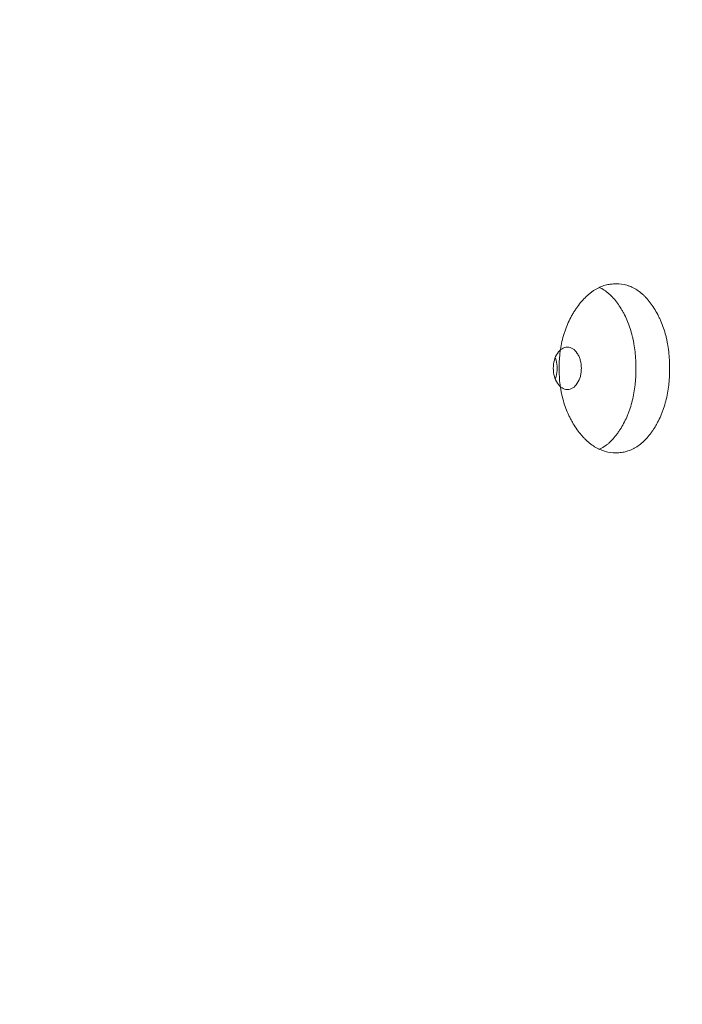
# Model space of a CAD drawing. Header units: millimetres. Extents: x 4 to 1188, y 1 to 840.
# Tile 135 of 210: x 727.07 to 731.55, y 395.02 to 401.68. Entities that reach past the tile are written whole.
import ezdxf

# ---------------------------------------------------------------- set-up
doc = ezdxf.new("R2010")
doc.units = ezdxf.units.MM
doc.layers.add('1', color=7, linetype='Continuous')
doc.styles.add('Arial Unicode MS', font='Arial Unicode MS')
doc.dimstyles.get("Standard").update_dxf_attribs({"dimtxt": 0.18, "dimasz": 0.18, "dimexe": 0.18, "dimexo": 0.0625, "dimgap": 0.09, "dimtad": 0, "dimtih": 1, "dimtoh": 1, "dimdec": 4, "dimzin": 0, "dimdsep": 46, "dimtxsty": 'Standard', "dimcen": 0.09, "dimadec": 0, "dimazin": 0, "dimtfac": 1, "dimtdec": 4, "dimtofl": 0, "dimtmove": 0, "dimatfit": 3, "dimfxl": 0, "dimtolj": 1, "dimtzin": 0, "dimarcsym": 0})

# ---------------------------------------------------------------- blocks, each defined once
blk = doc.blocks.new('_U19')
at = {"layer": '1', "color": 18, "lineweight": 35}
for p, q in [((725.9294, 427.7529), (752.7812, 427.7529)), ((750.7812, 427.7529), (750.7812, 286.2743)), ((723.3524, 286.2743), (752.7812, 286.2743))]:
    blk.add_line(p, q, dxfattribs=at)
at = {"layer": '1', "color": 18, "lineweight": 70}
for points in [[(750.7812, 427.7529), (751.5571, 424.2529), (750.0053, 424.2529)], [(750.7812, 286.2743), (750.0053, 289.7743), (751.5571, 289.7743)]]:
    blk.add_solid(points, dxfattribs=at)
at = {"layer": '1', "color": 18, "linetype": 'Continuous', "lineweight": 13, "insert": (750.0264, 351.6615), "char_height": 5, "attachment_point": 7, "rotation": 90, "line_spacing_factor": 1.047437, "style": 'Arial Unicode MS'}
blk.add_mtext('\\fArial Unicode MS|b0|i0;\\W1.0000;990', dxfattribs=at)

msp = doc.modelspace()

# ---------------------------------------------------------------- linework, layer by layer
at = {"layer": '1', "color": 154, "linetype": 'Continuous', "lineweight": 13}
for points, knots in [([(731.4624, 399.3242), (731.4624, 399.3219), (731.4624, 399.3195), (731.4623, 399.3147), (731.4623, 399.3076), (731.4619, 399.2909), (731.461, 399.2671), (731.4596, 399.2482), (731.4584, 399.234), (731.458, 399.2293), (731.4571, 399.2199), (731.4565, 399.2153), (731.4517, 399.1734), (731.4451, 399.1375), (731.4317, 399.0857), (731.4266, 399.0687), (731.4195, 399.048), (731.4181, 399.0438), (731.4151, 399.0356), (731.4105, 399.0235), (731.4057, 399.0116), (731.3957, 398.9885), (731.3886, 398.9736), (731.3773, 398.9522), (731.3734, 398.9452), (731.3655, 398.9315), (731.3614, 398.9247), (731.353, 398.9115), (731.3488, 398.905), (731.3422, 398.8955), (731.34, 398.8924), (731.3355, 398.8862), (731.3332, 398.8832), (731.3219, 398.8682), (731.3125, 398.857), (731.2833, 398.8258), (731.2625, 398.8081), (731.2375, 398.7921), (731.2347, 398.7903), (731.229, 398.787), (731.2206, 398.7823), (731.2121, 398.778), (731.1949, 398.7703), (731.1832, 398.766), (731.1597, 398.7594), (731.1478, 398.7569), (731.1298, 398.7545), (731.1237, 398.7539), (731.1146, 398.7533), (731.1115, 398.7531), (731.1054, 398.753), (731.1023, 398.7529), (731.0748, 398.7529), (731.0505, 398.7561), (731.0142, 398.7663), (731.0022, 398.7706), (730.9782, 398.7813), (730.9664, 398.7875), (730.932, 398.8088), (730.9047, 398.8308), (730.879, 398.8581), (730.8688, 398.8695), (730.8638, 398.8753), (730.849, 398.8934), (730.8396, 398.906), (730.8215, 398.9324), (730.8128, 398.9462), (730.8004, 398.9677), (730.7943, 398.9787), (730.7885, 398.9901), (730.7847, 398.9977), (730.7828, 399.0016), (730.7662, 399.0367), (730.7538, 399.0695), (730.7389, 399.1213), (730.7334, 399.1435), (730.729, 399.1663), (730.7273, 399.1754), (730.7265, 399.1801), (730.7242, 399.194), (730.7228, 399.2032), (730.7168, 399.2498), (730.7142, 399.2968), (730.7149, 399.3441), (730.7156, 399.3631), (730.716, 399.3726), (730.7178, 399.401), (730.7196, 399.4197), (730.7269, 399.4751), (730.7343, 399.5111), (730.7458, 399.5505), (730.7471, 399.5549), (730.7498, 399.5635), (730.7539, 399.5764), (730.7584, 399.5889), (730.7678, 399.6136), (730.7746, 399.6295), (730.7892, 399.6602), (730.797, 399.675), (730.8094, 399.6965), (730.8137, 399.7035), (730.8202, 399.7139), (730.8224, 399.7173), (730.8269, 399.7241), (730.8292, 399.7274), (730.8497, 399.7572), (730.8692, 399.7811), (730.9005, 399.8125), (730.9112, 399.8222), (730.9252, 399.8333), (730.928, 399.8355), (730.9336, 399.8397), (730.9365, 399.8417), (730.9449, 399.8477), (730.9507, 399.8514), (730.9794, 399.8689), (731.003, 399.8792), (731.0331, 399.8876), (731.0422, 399.8898), (731.0514, 399.8915), (731.0575, 399.8925), (731.0606, 399.893), (731.0759, 399.895), (731.0881, 399.8958), (731.1245, 399.8958), (731.1486, 399.8927), (731.1754, 399.8849), (731.1784, 399.884), (731.1843, 399.8821), (731.1931, 399.879), (731.2133, 399.8706), (731.2412, 399.8553), (731.2679, 399.8354), (731.2858, 399.8192), (731.2934, 399.8117), (731.2984, 399.8066), (731.3009, 399.804), (731.323, 399.7802), (731.341, 399.7562), (731.366, 399.7167), (731.374, 399.7029), (731.3835, 399.6848), (731.3853, 399.6812), (731.389, 399.6738), (731.3944, 399.6627), (731.3996, 399.6513), (731.4161, 399.6128), (731.4273, 399.58), (731.4385, 399.5365), (731.4406, 399.5276), (731.4445, 399.5097), (731.4463, 399.5006), (731.4513, 399.4735), (731.454, 399.4552), (731.4603, 399.3998), (731.4623, 399.3623), (731.4624, 399.3242)], [0, 0, 0, 0, 0.001953, 0.001953, 0.003906, 0.007813, 0.015625, 0.023438, 0.023438, 0.027344, 0.027344, 0.03125, 0.03125, 0.0625, 0.0625, 0.078125, 0.078125, 0.082031, 0.082031, 0.085938, 0.09375, 0.09375, 0.109375, 0.109375, 0.117188, 0.117188, 0.125, 0.125, 0.132813, 0.132813, 0.136719, 0.136719, 0.140625, 0.140625, 0.15625, 0.15625, 0.1875, 0.1875, 0.191406, 0.191406, 0.195313, 0.203125, 0.203125, 0.21875, 0.21875, 0.234375, 0.234375, 0.242188, 0.242188, 0.246094, 0.246094, 0.25, 0.25, 0.28125, 0.28125, 0.296875, 0.296875, 0.3125, 0.3125, 0.34375, 0.351562, 0.351562, 0.359375, 0.359375, 0.375, 0.375, 0.390625, 0.390625, 0.398437, 0.402344, 0.402344, 0.40625, 0.40625, 0.4375, 0.4375, 0.453125, 0.457031, 0.457031, 0.460937, 0.460937, 0.46875, 0.46875, 0.5, 0.507812, 0.507812, 0.515625, 0.515625, 0.53125, 0.53125, 0.5625, 0.5625, 0.566406, 0.566406, 0.570312, 0.578125, 0.578125, 0.59375, 0.59375, 0.609375, 0.609375, 0.617187, 0.617187, 0.621094, 0.621094, 0.625, 0.625, 0.65625, 0.65625, 0.671875, 0.671875, 0.675781, 0.675781, 0.679687, 0.679687, 0.6875, 0.6875, 0.71875, 0.71875, 0.726562, 0.730469, 0.730469, 0.734375, 0.734375, 0.75, 0.75, 0.78125, 0.78125, 0.785156, 0.785156, 0.789062, 0.796875, 0.8125, 0.828125, 0.835937, 0.839844, 0.839844, 0.84375, 0.84375, 0.875, 0.875, 0.890625, 0.890625, 0.894531, 0.894531, 0.898437, 0.90625, 0.90625, 0.9375, 0.9375, 0.945312, 0.945312, 0.953125, 0.953125, 0.96875, 0.96875, 1, 1, 1, 1]), ([(730.9889, 399.8714), (730.9996, 399.8662), (731.021, 399.8539), (731.0467, 399.834), (731.0619, 399.8197), (731.0718, 399.8098), (731.0767, 399.8046), (731.091, 399.7886), (731.1001, 399.7772), (731.1177, 399.7531), (731.1261, 399.7404), (731.1382, 399.7205), (731.1441, 399.7103), (731.1499, 399.6998), (731.1536, 399.6927), (731.1555, 399.6891), (731.1647, 399.671), (731.1715, 399.6561), (731.1905, 399.61), (731.2012, 399.5773), (731.2108, 399.5383), (731.2119, 399.534), (731.2139, 399.5252), (731.2149, 399.5207), (731.2177, 399.5074), (731.2194, 399.4985), (731.2241, 399.4716), (731.2266, 399.4536), (731.2327, 399.3989), (731.2346, 399.3618), (731.2346, 399.3242)], [0, 0, 0, 0, 0.073788, 0.150973, 0.189565, 0.189565, 0.228157, 0.228157, 0.305341, 0.305341, 0.382525, 0.382525, 0.421118, 0.440414, 0.440414, 0.45971, 0.45971, 0.536894, 0.536894, 0.691263, 0.691263, 0.710559, 0.710559, 0.729855, 0.729855, 0.768447, 0.768447, 0.845631, 0.845631, 1, 1, 1, 1]), ([(730.6756, 399.3243), (730.6756, 399.3047), (730.6779, 399.2865), (730.6872, 399.253), (730.6941, 399.2378), (730.713, 399.2097), (730.7233, 399.1991), (730.7458, 399.1851), (730.7578, 399.1815), (730.7973, 399.1815), (730.8195, 399.1954), (730.847, 399.2374), (730.8539, 399.2528), (730.8607, 399.278), (730.8624, 399.2867), (730.8647, 399.3049), (730.8652, 399.3143), (730.8652, 399.344), (730.8629, 399.3624), (730.8561, 399.3876), (730.8533, 399.3956), (730.8465, 399.4109), (730.8426, 399.418), (730.8287, 399.4391), (730.8185, 399.4496), (730.7963, 399.4637), (730.7843, 399.4671), (730.7448, 399.4671), (730.7222, 399.4529), (730.6851, 399.3974), (730.6757, 399.3636), (730.6756, 399.3243)], [0, 0, 0, 0, 0.0625, 0.0625, 0.125, 0.125, 0.1875, 0.1875, 0.25, 0.25, 0.375, 0.375, 0.4375, 0.4375, 0.46875, 0.46875, 0.5, 0.5, 0.5625, 0.5625, 0.59375, 0.59375, 0.625, 0.625, 0.6875, 0.6875, 0.75, 0.75, 0.875, 0.875, 1, 1, 1, 1]), ([(730.6902, 399.2547), (730.6919, 399.2595), (730.6988, 399.2812), (730.7036, 399.3243), (730.6988, 399.3674), (730.6919, 399.3891), (730.6902, 399.3938)], [0, 0, 0, 0, 0.114346, 0.499401, 0.887231, 1, 1, 1, 1]), ([(731.2346, 399.3242), (731.2346, 399.3219), (731.2346, 399.3195), (731.2346, 399.3148), (731.2345, 399.3078), (731.2342, 399.2913), (731.2333, 399.2679), (731.232, 399.2492), (731.2309, 399.2352), (731.2305, 399.2305), (731.2296, 399.2212), (731.2291, 399.2166), (731.2244, 399.1752), (731.2182, 399.1396), (731.2053, 399.0881), (731.2005, 399.0713), (731.1937, 399.0506), (731.1923, 399.0465), (731.1895, 399.0383), (731.1851, 399.0262), (731.1805, 399.0144), (731.1645, 398.9757), (731.1498, 398.9472), (731.1296, 398.9139), (731.1254, 398.9074), (731.119, 398.8978), (731.1169, 398.8947), (731.1125, 398.8885), (731.1103, 398.8854), (731.0993, 398.8703), (731.0809, 398.8476), (731.0563, 398.8231), (731.0381, 398.8082), (731.0301, 398.8022), (731.0248, 398.7984), (731.022, 398.7965), (731.0076, 398.7869), (730.9957, 398.7803), (730.9835, 398.7748)], [0, 0, 0, 0, 0.009561, 0.009561, 0.019122, 0.038244, 0.076488, 0.114732, 0.114732, 0.133853, 0.133853, 0.152975, 0.152975, 0.305951, 0.305951, 0.382438, 0.382438, 0.40156, 0.40156, 0.420682, 0.458926, 0.458926, 0.611901, 0.611901, 0.650145, 0.650145, 0.669267, 0.669267, 0.688389, 0.688389, 0.764877, 0.841365, 0.879608, 0.89873, 0.89873, 0.917852, 0.917852, 1, 1, 1, 1])]:
    msp.add_open_spline(points, degree=3, knots=knots, dxfattribs=at)

# ---------------------------------------------------------------- dimensions: what is measured, and where the dimension line sits
at = {"layer": '1', "color": 18, "linetype": 'Continuous', "lineweight": 13}
dim = msp.add_linear_dim(base=(750.7812, 286.2743), p1=(724.9294, 427.7529), p2=(692.6738, 286.2743), angle=90, dimstyle='Standard', override={"dimtxt": 5, "dimasz": 3.5, "dimexe": 2, "dimexo": 1, "dimgap": 2.5, "dimtad": 1, "dimtih": 0, "dimtoh": 0, "dimdec": 0, "dimlfac": 7, "dimzin": 8, "dimdsep": 44, "dimlunit": 2, "dimtxsty": 'Arial Unicode MS', "dimsah": 1, "dimse1": 0, "dimse2": 0, "dimsd1": 0, "dimsd2": 0, "dimclrd": 18, "dimclre": 18, "dimclrt": 18, "dimtol": 0, "dimtm": -0.1, "dimtfac": 0.4, "dimtdec": 2, "dimtofl": 1, "dimtmove": 0, "dimtzin": 8, "dimlwd": 35, "dimlwe": 35}, dxfattribs=at)
dim.commit()
dim.dimension.update_dxf_attribs({"geometry": '_U19', "text_midpoint": (750.7812, 357.0136), "dimtype": 160})

doc.saveas('drawing.dxf')
